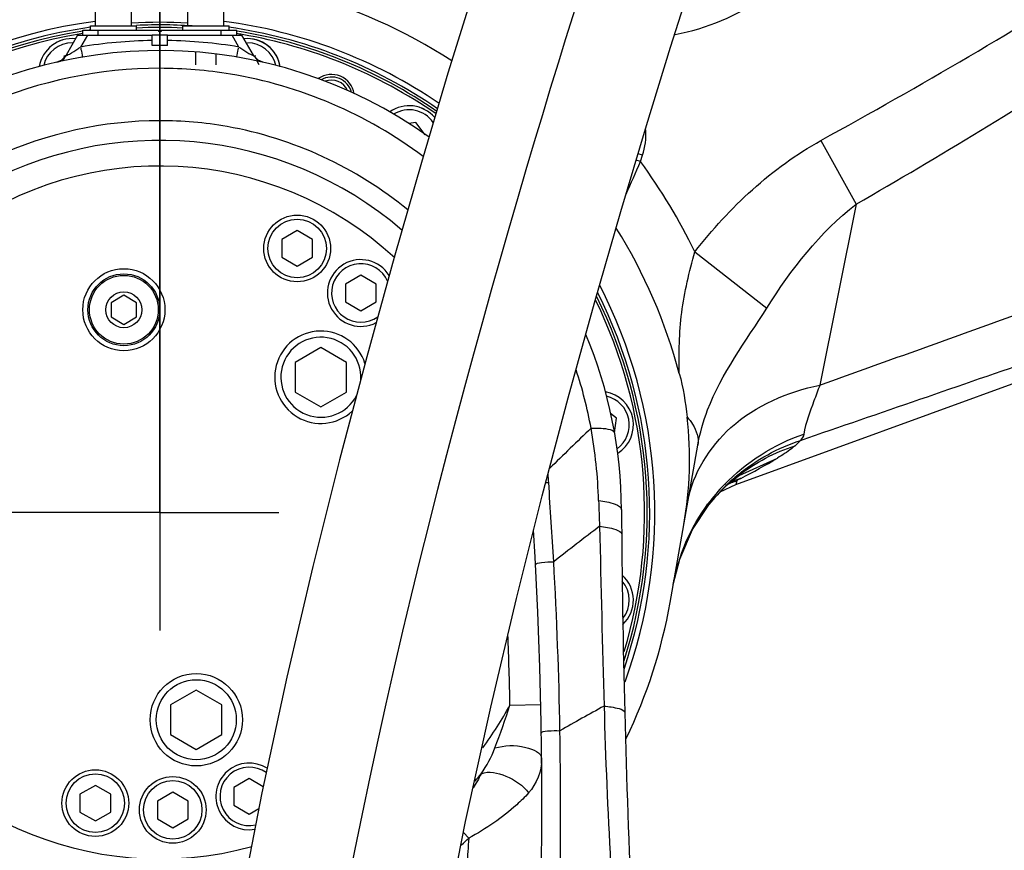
# Model space of a CAD drawing. Header units: millimetres. Extents: x 0 to 11890, y 0 to 8410.
# Tile 99 of 116: x 6776 to 6968, y 5760 to 5922. Entities that reach past the tile are written whole.
import ezdxf

# ---------------------------------------------------------------- set-up
doc = ezdxf.new("R2010")
doc.units = ezdxf.units.MM
doc.header["$LTSCALE"] = 653.95
doc.linetypes.add('CENTER', pattern=[0.6, 0.375, -0.075, 0.075, -0.075])
doc.layers.get('0').update_dxf_attribs({"linetype": 'CONTINUOUS'})
for name, color, linetype in [('08ALL_ASSEM_MEMBER', 7, 'CONTINUOUS'), ('204101000062_DXF_AXIS', 7, 'CONTINUOUS'), ('304102000126DXF_CONTINUOUS_LINE', 7, 'CONTINUOUS'), ('304103000201DXF_CONTINUOUS_LINE', 7, 'CONTINUOUS'), ('304105000067DXF_CONTINUOUS_LINE', 7, 'CONTINUOUS'), ('304301000008DXF_CONTINUOUS_LINE', 7, 'CONTINUOUS'), ('501023000011DXF_CONTINUOUS_LINE', 7, 'CONTINUOUS'), ('501023000020DXF_CONTINUOUS_LINE', 7, 'CONTINUOUS'), ('501023000104DXF_CONTINUOUS_LINE', 7, 'CONTINUOUS'), ('501023000113DXF_CONTINUOUS_LINE', 7, 'CONTINUOUS'), ('504001000007DXF_CONTINUOUS_LINE', 7, 'CONTINUOUS'), ('604006000004DXF_CONTINUOUS_LINE', 7, 'CONTINUOUS'), ('604007000001DXF_CONTINUOUS_LINE', 7, 'CONTINUOUS'), ('626001000001DXF_CONTINUOUS_LINE', 7, 'CONTINUOUS'), ('DEFAULT_1', 7, 'CENTER'), ('JISHUZIL_DXF_BALLOON', 7, 'CONTINUOUS'), ('JISHUZIL_DXF_DIMENSION', 7, 'CONTINUOUS'), ('线缆_DXF_CONTINUOUS_LINE', 7, 'CONTINUOUS')]:
    doc.layers.add(name, color=color, linetype=linetype)
doc.styles.get("Standard").update_dxf_attribs({"font": 'txt', "width": 0.7})
doc.dimstyles.new('DIMSTYLE_1', dxfattribs={"dimtxt": 80, "dimasz": 70, "dimexe": 1.5, "dimexo": 0, "dimgap": 2, "dimtad": 1, "dimdsep": 46, "dimtxsty": 'Standard', "dimblk": '_FILLED', "dimblk1": '_FILLED', "dimblk2": '_FILLED', "dimcen": 0.09, "dimclrt": 5, "dimazin": 2, "dimtp": 0.5, "dimtm": 0.5, "dimtfac": 1, "dimtofl": 0, "dimtmove": 0, "dimatfit": 3, "dimldrblk": '_FILLED', "dimfxl": 0, "dimtolj": 1, "dimarcsym": 0})
doc.dimstyles.new('DIMSTYLE_17', dxfattribs={"dimtxt": 80, "dimasz": 70, "dimexe": 1.5, "dimexo": 0, "dimgap": 2, "dimtad": 0, "dimtih": 1, "dimtoh": 1, "dimdec": 1, "dimdsep": 46, "dimtxsty": 'Standard', "dimblk": '_FILLED', "dimblk1": '_FILLED', "dimblk2": '_FILLED', "dimcen": 0.09, "dimclrt": 5, "dimazin": 2, "dimtp": 2, "dimtm": 2, "dimtfac": 1, "dimtdec": 0, "dimtofl": 0, "dimtmove": 0, "dimatfit": 3, "dimldrblk": '_FILLED', "dimfxl": 0, "dimtolj": 1, "dimarcsym": 0})
doc.dimstyles.new('DIMSTYLE_3', dxfattribs={"dimtxt": 80, "dimasz": 70, "dimexe": 1.5, "dimexo": 0, "dimgap": 2, "dimtad": 1, "dimdec": 1, "dimdsep": 46, "dimtxsty": 'Standard', "dimblk": '_FILLED', "dimblk1": '_FILLED', "dimblk2": '_FILLED', "dimcen": 0.09, "dimclrt": 5, "dimazin": 2, "dimtp": 1.2, "dimtm": 1.2, "dimtfac": 1, "dimtdec": 1, "dimtofl": 0, "dimtmove": 0, "dimatfit": 3, "dimldrblk": '_FILLED', "dimfxl": 0, "dimtolj": 1, "dimarcsym": 0})
doc.dimstyles.new('DIMSTYLE_4', dxfattribs={"dimtxt": 80, "dimasz": 70, "dimexe": 1.5, "dimexo": 0, "dimgap": 2, "dimtad": 1, "dimdsep": 46, "dimtxsty": 'Standard', "dimblk": '_FILLED', "dimblk1": '_FILLED', "dimblk2": '_FILLED', "dimcen": 0.09, "dimclrt": 5, "dimazin": 2, "dimtp": 0.8, "dimtm": 0.8, "dimtfac": 1, "dimtofl": 0, "dimtmove": 0, "dimatfit": 3, "dimldrblk": '_FILLED', "dimfxl": 0, "dimtolj": 1, "dimarcsym": 0})
doc.dimstyles.new('DIMSTYLE_5', dxfattribs={"dimtxt": 80, "dimasz": 70, "dimexe": 1.5, "dimexo": 0, "dimgap": 2, "dimtad": 1, "dimdec": 1, "dimdsep": 46, "dimtxsty": 'Standard', "dimblk": '_FILLED', "dimblk1": '_FILLED', "dimblk2": '_FILLED', "dimcen": 0.09, "dimclrt": 5, "dimazin": 2, "dimtp": 2, "dimtm": 2, "dimtfac": 1, "dimtdec": 1, "dimtofl": 0, "dimtmove": 0, "dimatfit": 3, "dimldrblk": '_FILLED', "dimfxl": 0, "dimtolj": 1, "dimarcsym": 0})
doc.dimstyles.new('DIMSTYLE_9', dxfattribs={"dimtxt": 80, "dimasz": 70, "dimexe": 1.5, "dimexo": 0, "dimgap": 2, "dimtad": 1, "dimdsep": 46, "dimtxsty": 'Standard', "dimblk": '_FILLED', "dimblk1": '_FILLED', "dimblk2": '_FILLED', "dimcen": 0.09, "dimclrt": 5, "dimazin": 2, "dimtp": 0.3, "dimtm": 0.3, "dimtfac": 1, "dimtofl": 0, "dimtmove": 0, "dimatfit": 3, "dimldrblk": '_FILLED', "dimfxl": 0, "dimtolj": 1, "dimarcsym": 0})

# ---------------------------------------------------------------- blocks, each defined once
blk = doc.blocks.new('_FILLED')
at = {"color": 0, "linetype": 'ByBlock'}
blk.add_solid([(0, 0), (-1, 0.1429), (-1, -0.1429)], dxfattribs=at)
blk = doc.blocks.new('*D4')
at = {"layer": 'JISHUZIL_DXF_DIMENSION', "color": 2, "linetype": 'Continuous', "transparency": 16777216}
for p, q in [((6963.06, 6037.35), (5675.77, 6037.35)), ((5690.77, 6037.35), (5690.77, 5208.31)), ((5690.77, 4379.27), (5690.77, 5208.31)), ((6468.09, 4379.27), (5675.77, 4379.27))]:
    blk.add_line(p, q, dxfattribs=at)
at = {"layer": 'JISHUZIL_DXF_DIMENSION', "color": 2, "linetype": 'Continuous', "transparency": 16777216, "xscale": 70, "yscale": 70, "zscale": 70}
for p, rotation in [((5690.77, 6037.35), 90), ((5690.77, 4379.27), 270)]:
    blk.add_blockref('_FILLED', p, dxfattribs=dict(at, rotation=rotation))
blk = doc.blocks.new('*D6')
at = {"layer": 'JISHUZIL_DXF_DIMENSION', "color": 2, "linetype": 'Continuous', "transparency": 16777216}
for p, q in [((6778.15, 5826.27), (5902.48, 5826.27)), ((5917.48, 5826.27), (5917.48, 5371.27)), ((5917.48, 4916.27), (5917.48, 5371.27)), ((6589.03, 4916.27), (5902.48, 4916.27))]:
    blk.add_line(p, q, dxfattribs=at)
at = {"layer": 'JISHUZIL_DXF_DIMENSION', "color": 2, "linetype": 'Continuous', "transparency": 16777216, "xscale": 70, "yscale": 70, "zscale": 70}
for p, rotation in [((5917.48, 5826.27), 90), ((5917.48, 4916.27), 270)]:
    blk.add_blockref('_FILLED', p, dxfattribs=dict(at, rotation=rotation))
blk = doc.blocks.new('*D7')
at = {"layer": 'JISHUZIL_DXF_DIMENSION', "color": 2, "linetype": 'Continuous', "transparency": 16777216}
for p, q in [((6653.95, 4565.27), (6653.95, 6419.47)), ((6802.95, 5850.2), (6802.95, 6419.47)), ((6653.95, 6404.47), (6400.76, 6404.47)), ((6400.76, 6404.47), (6728.45, 6404.47)), ((6902.95, 6404.47), (6728.45, 6404.47)), ((6802.95, 6404.47), (6902.95, 6404.47))]:
    blk.add_line(p, q, dxfattribs=at)
at = {"layer": 'JISHUZIL_DXF_DIMENSION', "color": 2, "linetype": 'Continuous', "transparency": 16777216, "xscale": 70, "yscale": 70, "zscale": 70}
blk.add_blockref('_FILLED', (6653.95, 6404.47), dxfattribs=at)
at = {"layer": 'JISHUZIL_DXF_DIMENSION', "color": 2, "linetype": 'Continuous', "transparency": 16777216, "xscale": 70, "yscale": 70, "zscale": 70, "rotation": 180}
blk.add_blockref('_FILLED', (6802.95, 6404.47), dxfattribs=at)
blk = doc.blocks.new('*D8')
at = {"layer": 'JISHUZIL_DXF_DIMENSION', "color": 2, "linetype": 'Continuous', "transparency": 16777216}
for p, q in [((6802.95, 5850.2), (6802.95, 6314.96)), ((7737.95, 5969.9), (7737.95, 6314.96)), ((6802.95, 6299.96), (7270.45, 6299.96)), ((7737.95, 6299.96), (7270.45, 6299.96))]:
    blk.add_line(p, q, dxfattribs=at)
at = {"layer": 'JISHUZIL_DXF_DIMENSION', "color": 2, "linetype": 'Continuous', "transparency": 16777216, "xscale": 70, "yscale": 70, "zscale": 70, "rotation": 180}
blk.add_blockref('_FILLED', (6802.95, 6299.96), dxfattribs=at)
at = {"layer": 'JISHUZIL_DXF_DIMENSION', "color": 2, "linetype": 'Continuous', "transparency": 16777216, "xscale": 70, "yscale": 70, "zscale": 70}
blk.add_blockref('_FILLED', (7737.95, 6299.96), dxfattribs=at)
blk = doc.blocks.new('*D9')
at = {"layer": 'JISHUZIL_DXF_DIMENSION', "color": 2, "linetype": 'Continuous', "transparency": 16777216}
for p, q in [((6802.95, 6768.93), (9376.29, 6768.93)), ((9361.29, 6768.93), (9361.29, 4998.55)), ((9361.29, 3228.17), (9361.29, 4998.55)), ((7324.9, 3228.17), (9376.29, 3228.17))]:
    blk.add_line(p, q, dxfattribs=at)
at = {"layer": 'JISHUZIL_DXF_DIMENSION', "color": 2, "linetype": 'Continuous', "transparency": 16777216, "xscale": 70, "yscale": 70, "zscale": 70}
for p, rotation in [((9361.29, 6768.93), 90), ((9361.29, 3228.17), 270)]:
    blk.add_blockref('_FILLED', p, dxfattribs=dict(at, rotation=rotation))
blk = doc.blocks.new('*D20')
at = {"layer": 'JISHUZIL_DXF_DIMENSION', "color": 2, "linetype": 'Continuous', "transparency": 16777216}
for p, q in [((6498.11, 5946.27), (6498.11, 6211.49)), ((6498.11, 6211.49), (6498.11, 5886.27)), ((7714.32, 5946.27), (6483.11, 5946.27)), ((6498.11, 5726.27), (6498.11, 5886.27)), ((6778.15, 5826.27), (6483.11, 5826.27)), ((6498.11, 5826.27), (6498.11, 5726.27))]:
    blk.add_line(p, q, dxfattribs=at)
at = {"layer": 'JISHUZIL_DXF_DIMENSION', "color": 2, "linetype": 'Continuous', "transparency": 16777216, "xscale": 70, "yscale": 70, "zscale": 70}
for p, rotation in [((6498.11, 5946.27), 270), ((6498.11, 5826.27), 90)]:
    blk.add_blockref('_FILLED', p, dxfattribs=dict(at, rotation=rotation))
blk = doc.blocks.new('*D29')
at = {"layer": 'JISHUZIL_DXF_BALLOON', "color": 2, "linetype": 'Continuous', "transparency": 16777216}
blk.add_line((6802.95, 6768.93), (8860.66, 6768.93), dxfattribs=at)
blk = doc.blocks.new('*D37')
at = {"layer": 'JISHUZIL_DXF_BALLOON', "color": 2, "linetype": 'Continuous', "transparency": 16777216}
blk.add_line((8655.62, 4916.27), (8655.62, 6976.57), dxfattribs=at)

msp = doc.modelspace()

# ---------------------------------------------------------------- linework, layer by layer
at = {"color": 4, "linetype": 'Continuous'}
for centre, radius, start, end in [((6802.947, 4916.266), 1852.669, 305, 180), ((5892.947, 4916.266), 942.669, 17.313489, 117.686511)]:
    msp.add_arc(centre, radius, start, end, dxfattribs=at)
at = {"layer": '08ALL_ASSEM_MEMBER', "color": 40, "linetype": 'Continuous'}
msp.add_open_spline([(6828.707, 5616.464), (6814.971, 5728.34), (6895.947, 5961.266), (6895.947, 5961.266)], degree=3, dxfattribs=at)
at = {"layer": '204101000062_DXF_AXIS', "color": 7, "linetype": 'CENTER'}
for q in [(6802.947, 5850.195), (6778.151, 5826.266), (6802.947, 5803.271), (6826.129, 5826.266)]:
    msp.add_line((6802.947, 5826.266), q, dxfattribs=at)
at = {"layer": '304102000126DXF_CONTINUOUS_LINE', "color": 9, "linetype": 'Continuous'}
for p, q in [((6931.813, 5898.747), (6938.654, 5886.331)), ((6897.056, 5895.853), (6896.182, 5896.137)), ((6896.66, 5894.632), (6897.056, 5895.853)), ((6896.66, 5894.632), (6895.813, 5894.907)), ((6938.651, 5886.329), (6931.592, 5851.069)), ((6907.234, 5877.062), (6921.245, 5866.078)), ((6915.85, 5833.443), (6923.343, 5836.869)), ((6915.429, 5832.436), (6915.231, 5831.715)), ((6916.088, 5832.878), (6916.18, 5832.909)), ((6916.09, 5832.871), (6916.18, 5832.909))]:
    msp.add_line(p, q, dxfattribs=at)
at = {"layer": '304102000126DXF_CONTINUOUS_LINE', "color": 7, "linetype": 'Continuous'}
for p, q in [((6915.231, 5831.715), (6973.678, 5852.988)), ((6902.412, 5808.727), (6907.813, 5839.353)), ((6912.181, 5830.289), (6915.231, 5831.715)), ((6913.288, 5831.394), (6913.295, 5831.401)), ((6909.979, 5827.78), (6909.987, 5827.79))]:
    msp.add_line(p, q, dxfattribs=at)
for points in [[(6913.288, 5831.394), (6913.98, 5832.012), (6915.065, 5832.889), (6915.702, 5833.346), (6915.849, 5833.442)], [(6909.987, 5827.79), (6910.747, 5828.726), (6912.498, 5830.634), (6913.295, 5831.401)], [(6903.029, 5812.225), (6904.292, 5817.197), (6906.787, 5822.924), (6909.979, 5827.78)]]:
    msp.add_lwpolyline(points, dxfattribs=at)
at = {"layer": '304102000126DXF_CONTINUOUS_LINE', "color": 9, "linetype": 'Continuous'}
for centre, radius, start, end in [((6895.947, 5961.266), 42.5, 280.05743, 21.73669), ((6884.693, 5899.87), 13, 342, 4.17496), ((6035.314, 6274.907), 941.555, 335.757481, 336.179013), ((6802.751, 5826.133), 116.237, 25.98676, 36.10774), ((2052.929, 19454.524), 14451.828, 289.7295658, 289.899236), ((6863.707, 5936.284), 115.931, 296.91192, 300.95821), ((6929.029, 5794.897), 39.927, 109.91513, 113.3192), ((6939.499, 5804.681), 37.485, 129.46498, 134.45874), ((6937.74, 5804.942), 36.023, 127.53259, 132.73507), ((6926.35, 5802.132), 32.414, 108.45661, 112.64846), ((6922.86, 5819.74), 14.766, 116.89749, 117.07746), ((6940.493, 5805.191), 38.202, 136.09062, 143.47674), ((6939.429, 5804.754), 37.383, 134.45993, 141.9597)]:
    msp.add_arc(centre, radius, start, end, dxfattribs=at)
at = {"layer": '304102000126DXF_CONTINUOUS_LINE', "color": 7, "linetype": 'Continuous'}
for centre, radius, start, end in [((6802.691, 5825.69), 105.442, 57.16625, 74.85199), ((6802.947, 5826.266), 96.5, 97.47963, 214.52846), ((6802.947, 5826.266), 95.5, 98.11018, 212.80244), ((6802.947, 5826.266), 95.5, 86.69263, 93.30752), ((6802.947, 5826.266), 96.5, 55.64468, 82.52034), ((6802.947, 5826.266), 95.5, 55.4586, 81.88984), ((6802.412, 5826.033), 105.396, 15.02379, 31.86254), ((6802.947, 5826.266), 96.5, 339.99561, 27.30129), ((6802.947, 5826.266), 95.5, 341.37637, 26.64334), ((6832.926, 5836.62), 73.275, 350.03138, 6.43308), ((6802.947, 5826.266), 101, 334.16958, 350)]:
    msp.add_arc(centre, radius, start, end, dxfattribs=at)
at = {"layer": '304102000126DXF_CONTINUOUS_LINE', "color": 9, "linetype": 'Continuous'}
for points, knots in [([(6781.174, 5940.204), (6768.541, 5937.79), (6743.91, 5928.665), (6723.671, 5911.921), (6715.252, 5902.198)], [0, 0, 0, 0, 0.5, 1, 1, 1, 1]), ([(6904.206, 5853.355), (6904.116, 5857.307), (6904.264, 5865.351), (6906.163, 5873.166), (6907.235, 5877.065)], [0, 0, 0, 0, 0.4942863, 1, 1, 1, 1]), ([(6907.813, 5839.353), (6908.227, 5841.702), (6910.972, 5851.446), (6917.174, 5859.608), (6921.245, 5866.078)], [0, 0, 0, 0, 0.2377884, 1, 1, 1, 1]), ([(6905.881, 5828.396), (6906.846, 5833.871), (6913.74, 5844.924), (6925.329, 5849.772), (6931.592, 5851.069)], [0, 0, 0, 0, 0.4649754, 1, 1, 1, 1]), ([(6931.592, 5851.069), (6931.197, 5850.047), (6930.043, 5846.919), (6928.85, 5843.764), (6928.473, 5841.552)], [0, 0, 0, 0, 0.3283228, 1, 1, 1, 1]), ([(6905.739, 5844.83), (6906.13, 5844.4), (6907.367, 5842.864), (6908.057, 5840.739), (6907.813, 5839.353)], [0, 0, 0, 0, 0.2922145, 1, 1, 1, 1]), ([(6926.76, 5839.265), (6926.532, 5839.066), (6925.451, 5838.188), (6924.278, 5837.429), (6923.343, 5836.869)], [0, 0, 0, 0, 0.2169266, 1, 1, 1, 1]), ([(6915.526, 5832.536), (6915.502, 5832.518), (6915.467, 5832.49), (6915.434, 5832.453), (6915.429, 5832.436)], [0, 0, 0, 0, 0.6318635, 1, 1, 1, 1]), ([(6916.138, 5832.888), (6916.013, 5832.824), (6915.805, 5832.713), (6915.602, 5832.593), (6915.526, 5832.536)], [0, 0, 0, 0, 0.5968027, 1, 1, 1, 1])]:
    msp.add_open_spline(points, degree=3, knots=knots, dxfattribs=at)
for points in [[(6931.813, 5898.747), (6951.17, 5909.411), (6970.301, 5920.522), (6988.934, 5932.406)], [(6938.651, 5886.329), (6954.939, 5895.695), (6971.032, 5905.422), (6986.761, 5915.699)], [(6907.235, 5877.063), (6913.974, 5885.663), (6922.242, 5893.479), (6931.813, 5898.747)], [(6921.245, 5866.078), (6925.983, 5873.613), (6931.639, 5880.845), (6938.651, 5886.328)], [(6927.811, 5840.317), (6943.339, 5845.655), (6958.865, 5850.999), (6974.388, 5856.353)], [(6912.971, 5831.685), (6917.218, 5836.099), (6922.685, 5839.548), (6928.473, 5841.552)], [(6928.473, 5841.552), (6928.394, 5841.092), (6928.137, 5840.651), (6927.811, 5840.317)], [(6915.674, 5833.62), (6919.241, 5836.556), (6923.427, 5838.857), (6927.811, 5840.317)], [(6927.811, 5840.317), (6927.492, 5839.937), (6927.134, 5839.59), (6926.76, 5839.265)], [(6915.795, 5833.508), (6919.068, 5836.023), (6922.833, 5837.992), (6926.76, 5839.265)], [(6903.029, 5812.223), (6904.018, 5817.836), (6906.402, 5823.346), (6909.793, 5827.927)]]:
    msp.add_open_spline(points, degree=3, dxfattribs=at)
at = {"layer": '304102000126DXF_CONTINUOUS_LINE', "color": 7, "linetype": 'Continuous'}
msp.add_open_spline([(6904.206, 5853.354), (6904.952, 5850.565), (6905.413, 5847.698), (6905.739, 5844.83)], degree=3, dxfattribs=at)
at = {"layer": '304103000201DXF_CONTINUOUS_LINE', "color": 7, "linetype": 'Continuous'}
for p, q in [((6786.947, 5919.266), (6784.68, 5915.339)), ((6786.947, 5919.266), (6801.447, 5919.266)), ((6801.447, 5917.266), (6801.447, 5919.266)), ((6804.447, 5917.266), (6804.447, 5919.266)), ((6804.447, 5919.266), (6818.947, 5919.266)), ((6821.214, 5915.339), (6818.947, 5919.266)), ((6804.447, 5917.266), (6801.447, 5917.266)), ((6784.057, 5914.261), (6784.58, 5915.167)), ((6821.334, 5915.148), (6821.214, 5915.339)), ((6821.836, 5914.261), (6822.245, 5913.553))]:
    msp.add_line(p, q, dxfattribs=at)
at = {"layer": '304103000201DXF_CONTINUOUS_LINE', "color": 9, "linetype": 'Continuous'}
for p, q in [((6788.861, 5919.266), (6787.526, 5916.952)), ((6818.368, 5916.952), (6817.032, 5919.266)), ((6784.68, 5915.339), (6784.697, 5915.317)), ((6802.947, 5898.766), (6802.947, 5916.266)), ((6821.196, 5915.317), (6821.214, 5915.339)), ((6871.209, 5788.735), (6877.208, 5788.867)), ((6862.136, 5763.924), (6863.178, 5762.827))]:
    msp.add_line(p, q, dxfattribs=at)
at = {"layer": '304103000201DXF_CONTINUOUS_LINE', "color": 7, "linetype": 'Continuous'}
for points in [[(6784.68, 5915.339), (6784.542, 5915.124), (6783.731, 5914.355), (6782.877, 5913.999)], [(6823.017, 5913.999), (6822.125, 5914.378), (6821.334, 5915.148)]]:
    msp.add_lwpolyline(points, dxfattribs=at)
at = {"layer": '304103000201DXF_CONTINUOUS_LINE', "color": 9, "linetype": 'Continuous'}
for centre, radius, start, end in [((6802.959, 5825.103), 93.137, 90.93049, 99.53854), ((6802.934, 5825.104), 93.135, 80.46143, 89.06957), ((6636.654, 6146.218), 274.454, 303.21637, 303.34757), ((6822.895, 5915.282), 1.362, 178.71389, 183.40201), ((6802.743, 5827.207), 85.675, 10.40098, 18.26608), ((7721.374, 4971.836), 1206.036, 133.774589, 134.310221), ((6790.128, 5825.456), 98.4, 1.82017, 10.0777), ((5035.224, 5707.8), 1847.708, 3.378037, 3.856839), ((7252.275, 5840.075), 363.977, 181.80959, 182.59805), ((7444.39, 5093.869), 917.222, 127.291517, 127.997547), ((12280.531, 5940.417), 5393.125, 181.241391, 181.613748), ((6064.131, 5769.964), 816.928, 0.966961, 3.277771), ((5977.425, 5769.075), 894, 1.260067, 2.141343), ((6802.947, 5826.266), 77.899, 323.91945, 331.19801), ((6717.991, 5838.311), 161.039, 338.91821, 342.0702), ((7140.676, 5327.19), 525.271, 118.56126, 119.63517), ((7848.277, 5813.462), 959.055, 181.489126, 183.31556), ((5737.9, 5767.558), 1143.158, 359.358246, 0.811642), ((6846.02, 5788.942), 23.822, 325.2594, 338.94932), ((6802.947, 5826.266), 80.718, 319.58603, 320.90765), ((6802.947, 5826.266), 77.899, 223.34355, 281.6245), ((6802.947, 5826.266), 87.477, 312.24567, 313.51412), ((7376.966, 5724.997), 515.18, 175.7889, 176.36413), ((6802.947, 5826.266), 80.718, 232.87138, 280.82413)]:
    msp.add_arc(centre, radius, start, end, dxfattribs=at)
at = {"layer": '304103000201DXF_CONTINUOUS_LINE', "color": 7, "linetype": 'Continuous'}
for centre, radius, start, end in [((6802.947, 5826.266), 90, 54.31721, 194.44222), ((6802.947, 5826.266), 72.5, 49.37437, 190.72461), ((6802.947, 5826.266), 67.5, 47.27214, 285.44622), ((6802.947, 5826.266), 90, 0.3465, 22.65558), ((8892.909, 5838.905), 2000, 180.346503, 182.610148), ((5977.425, 5769.075), 900, 352.501605, 3.428952), ((7714.246, 5998.863), 1000, 190.724605, 200.965618)]:
    msp.add_arc(centre, radius, start, end, dxfattribs=at)
at = {"layer": '304103000201DXF_CONTINUOUS_LINE', "color": 9, "linetype": 'Continuous'}
for points in [[(6785.329, 5915.581), (6785.901, 5915.898), (6786.453, 5916.25), (6787, 5916.607)], [(6819.115, 5916.464), (6819.652, 5916.118), (6820.191, 5915.773), (6820.756, 5915.476)], [(6823.018, 5913.999), (6822.525, 5914.112), (6821.944, 5914.285), (6821.681, 5914.717)], [(6878.748, 5832.084), (6878.711, 5832.639), (6878.673, 5833.195), (6878.617, 5833.749)], [(6877.379, 5778.249), (6877.403, 5775.879), (6876.393, 5773.384), (6874.812, 5771.618)], [(6865.595, 5775.367), (6865.125, 5774.415), (6864.59, 5773.493), (6864.012, 5772.603)]]:
    msp.add_open_spline(points, degree=3, dxfattribs=at)
for points, knots in [([(6788.023, 5915.02), (6787.904, 5915), (6787.821, 5915.915), (6787.669, 5916.281), (6787.599, 5916.753)], [0, 0, 0, 0, 0.2023333, 1, 1, 1, 1]), ([(6817.871, 5915.02), (6817.99, 5915), (6818.072, 5915.915), (6818.224, 5916.281), (6818.294, 5916.753)], [0, 0, 0, 0, 0.2023338, 1, 1, 1, 1]), ([(6818.368, 5916.952), (6818.493, 5916.87), (6818.741, 5916.707), (6818.99, 5916.544), (6819.115, 5916.464)], [0, 0, 0, 0, 0.5003417, 1, 1, 1, 1]), ([(6783.835, 5914.348), (6783.91, 5914.395), (6784.053, 5914.503), (6784.167, 5914.642), (6784.213, 5914.717)], [0, 0, 0, 0, 0.5020762, 1, 1, 1, 1]), ([(6784.213, 5914.717), (6784.251, 5914.78), (6784.316, 5914.92), (6784.347, 5915.071), (6784.355, 5915.15)], [0, 0, 0, 0, 0.4786978, 1, 1, 1, 1]), ([(6784.355, 5915.15), (6784.357, 5915.177), (6784.361, 5915.231), (6784.361, 5915.285), (6784.361, 5915.313)], [0, 0, 0, 0, 0.4891768, 1, 1, 1, 1]), ([(6784.697, 5915.317), (6784.742, 5915.262), (6785.023, 5915.447), (6785.19, 5915.503), (6785.329, 5915.581)], [0, 0, 0, 0, 0.3055936, 1, 1, 1, 1]), ([(6820.756, 5915.476), (6820.854, 5915.425), (6820.969, 5915.382), (6821.167, 5915.279), (6821.196, 5915.317)], [0, 0, 0, 0, 0.6976096, 1, 1, 1, 1]), ([(6821.681, 5914.717), (6821.639, 5914.786), (6821.568, 5914.943), (6821.54, 5915.112), (6821.535, 5915.201)], [0, 0, 0, 0, 0.4752371, 1, 1, 1, 1]), ([(6802.947, 5912.804), (6791.322, 5912.803), (6767.912, 5907.971), (6738.92, 5887.576), (6720.371, 5857.737), (6716.801, 5834.561), (6717.344, 5823.236)], [0, 0, 0, 0, 0.2535003, 0.5044947, 0.7527436, 1, 1, 1, 1]), ([(6782.876, 5913.999), (6783.042, 5914.037), (6783.373, 5914.121), (6783.69, 5914.257), (6783.835, 5914.348)], [0, 0, 0, 0, 0.4993634, 1, 1, 1, 1]), ([(6854.298, 5895.625), (6843.418, 5903.817), (6825.765, 5911.358), (6807.556, 5912.804), (6802.947, 5912.804)], [0, 0, 0, 0, 0.7471136, 1, 1, 1, 1]), ([(6802.947, 5902.599), (6792.012, 5902.599), (6769.98, 5897.762), (6743.401, 5877.536), (6727.637, 5848.433), (6726.082, 5826.383), (6727.571, 5815.822)], [0, 0, 0, 0, 0.2537797, 0.5045738, 0.7524853, 1, 1, 1, 1]), ([(6851.304, 5885.214), (6841.328, 5893.448), (6824.638, 5901.133), (6807.335, 5902.599), (6802.947, 5902.599)], [0, 0, 0, 0, 0.7466813, 1, 1, 1, 1]), ([(6887.011, 5842.675), (6888.098, 5842.731), (6889.473, 5842.771), (6891.517, 5842.254), (6891.605, 5841.746)], [0, 0, 0, 0, 0.6787939, 1, 1, 1, 1]), ([(6878.182, 5832.086), (6878.279, 5832.089), (6878.468, 5832.091), (6878.656, 5832.087), (6878.748, 5832.084)], [0, 0, 0, 0, 0.5127744, 1, 1, 1, 1]), ([(6888.479, 5828.582), (6889.583, 5828.452), (6890.997, 5828.257), (6892.942, 5827.344), (6892.945, 5826.81)], [0, 0, 0, 0, 0.6752502, 1, 1, 1, 1]), ([(6888.672, 5823.577), (6889.735, 5823.461), (6891.046, 5823.281), (6892.976, 5822.509), (6892.98, 5822.014)], [0, 0, 0, 0, 0.68312, 1, 1, 1, 1]), ([(6876.202, 5815.991), (6876.18, 5816.405), (6878.026, 5816.566), (6878.924, 5816.713), (6879.722, 5816.674)], [0, 0, 0, 0, 0.3415852, 1, 1, 1, 1]), ([(6889.545, 5788.539), (6890.535, 5788.453), (6891.702, 5788.302), (6893.563, 5787.735), (6893.575, 5787.294)], [0, 0, 0, 0, 0.6925144, 1, 1, 1, 1]), ([(6877.314, 5783.25), (6877.307, 5783.672), (6879.228, 5783.681), (6880.132, 5783.82), (6880.943, 5783.751)], [0, 0, 0, 0, 0.3417128, 1, 1, 1, 1]), ([(6868.252, 5780.385), (6870.197, 5780.918), (6873.156, 5781.123), (6877.366, 5779.517), (6877.379, 5778.249)], [0, 0, 0, 0, 0.6140321, 1, 1, 1, 1]), ([(6865.595, 5775.367), (6867.085, 5775.974), (6870.806, 5775.057), (6873.767, 5773.124), (6874.812, 5771.618)], [0, 0, 0, 0, 0.4674441, 1, 1, 1, 1]), ([(6874.812, 5771.618), (6874.094, 5770.812), (6870.606, 5767.397), (6866.518, 5764.627), (6863.178, 5762.827)], [0, 0, 0, 0, 0.2214928, 1, 1, 1, 1])]:
    msp.add_open_spline(points, degree=3, knots=knots, dxfattribs=at)
at = {"layer": '304105000067DXF_CONTINUOUS_LINE', "color": 7, "linetype": 'Continuous'}
for p, q in [((6787.947, 5919.266), (6787.947, 5920.266)), ((6787.947, 5920.266), (6802.697, 5920.266)), ((6802.697, 5920.266), (6802.697, 5919.966)), ((6803.197, 5920.266), (6803.197, 5919.966)), ((6803.197, 5920.266), (6817.947, 5920.266)), ((6817.947, 5919.266), (6817.947, 5920.266)), ((6804.447, 5919.266), (6801.447, 5919.266)), ((6803.197, 5919.966), (6802.697, 5919.966))]:
    msp.add_line(p, q, dxfattribs=at)
at = {"layer": '304105000067DXF_CONTINUOUS_LINE', "color": 9, "linetype": 'Continuous'}
for p, q in [((6790.947, 5919.266), (6790.947, 5920.266)), ((6814.947, 5919.266), (6814.947, 5920.266))]:
    msp.add_line(p, q, dxfattribs=at)
at = {"layer": '304301000008DXF_CONTINUOUS_LINE', "color": 7, "linetype": 'Continuous'}
for centre, radius, start, end in [((6802.947, 5826.266), 95, 98.17162, 98.27683), ((6802.947, 5826.266), 94.5, 87.25806, 92.74457), ((6802.947, 5826.266), 95, 85.7688, 92.71824), ((6802.947, 5826.266), 95, 99.09345, 212.03639), ((6802.947, 5826.266), 94.5, 99.14072, 211.12497), ((6802.947, 5826.266), 95, 55.34452, 80.89791), ((6802.947, 5826.266), 94.5, 80.23916, 80.83464), ((6802.947, 5826.266), 94.5, 55.2455, 80.20927), ((6836.432, 5907.105), 4.5, 9.74976, 125.00525), ((6836.432, 5907.105), 3.4, 23.47246, 111.34428), ((6802.947, 5826.266), 95, 342.3168, 26.26154), ((6802.947, 5826.266), 94.5, 343.33405, 25.9151)]:
    msp.add_arc(centre, radius, start, end, dxfattribs=at)
at = {"layer": '304301000008DXF_CONTINUOUS_LINE', "color": 2, "linetype": 'Continuous'}
msp.add_arc((6836.432, 5907.105), 4, 14.48334, 120.34242, dxfattribs=at)
at = {"layer": '501023000011DXF_CONTINUOUS_LINE', "color": 7, "linetype": 'Continuous'}
for p, q in [((6829.728, 5881.176), (6826.728, 5879.444)), ((6832.728, 5879.444), (6829.728, 5881.176)), ((6826.728, 5879.444), (6826.728, 5875.98)), ((6832.728, 5875.98), (6832.728, 5879.444)), ((6826.728, 5875.98), (6829.728, 5874.248)), ((6829.728, 5874.248), (6832.728, 5875.98)), ((6842.131, 5872.492), (6839.131, 5870.76)), ((6845.131, 5870.76), (6842.131, 5872.492)), ((6839.131, 5870.76), (6839.131, 5867.296)), ((6845.131, 5867.296), (6845.131, 5870.76)), ((6839.131, 5867.296), (6842.131, 5865.564)), ((6842.131, 5865.564), (6845.131, 5867.296)), ((6820.388, 5774.414), (6817.388, 5772.682)), ((6823.12, 5772.837), (6820.388, 5774.414)), ((6790.393, 5773.105), (6787.393, 5771.373)), ((6793.393, 5771.373), (6790.393, 5773.105)), ((6817.388, 5772.682), (6817.388, 5769.218)), ((6787.393, 5771.373), (6787.393, 5767.908)), ((6793.393, 5767.908), (6793.393, 5771.373)), ((6805.477, 5771.785), (6802.477, 5770.053)), ((6808.477, 5770.053), (6805.477, 5771.785)), ((6802.477, 5770.053), (6802.477, 5766.589)), ((6808.477, 5766.589), (6808.477, 5770.053)), ((6817.388, 5769.218), (6820.388, 5767.486)), ((6820.388, 5767.486), (6822.262, 5768.568)), ((6787.393, 5767.908), (6790.393, 5766.176)), ((6790.393, 5766.176), (6793.393, 5767.908)), ((6802.477, 5766.589), (6805.477, 5764.857)), ((6805.477, 5764.857), (6808.477, 5766.589))]:
    msp.add_line(p, q, dxfattribs=at)
for centre in [(6829.728, 5877.712), (6790.393, 5769.641), (6805.477, 5768.321)]:
    msp.add_circle(centre, 6.5, dxfattribs=at)
at = {"layer": '501023000011DXF_CONTINUOUS_LINE', "color": 9, "linetype": 'Continuous'}
for centre in [(6829.728, 5877.712), (6790.393, 5769.641), (6805.477, 5768.321)]:
    msp.add_circle(centre, 5.7, dxfattribs=at)
at = {"layer": '501023000011DXF_CONTINUOUS_LINE', "color": 7, "linetype": 'Continuous'}
for centre, start, end in [((6842.131, 5869.028), 31.77256, 297.42073), ((6820.388, 5770.95), 57.31619, 279.6753)]:
    msp.add_arc(centre, 6.5, start, end, dxfattribs=at)
at = {"layer": '501023000011DXF_CONTINUOUS_LINE', "color": 9, "linetype": 'Continuous'}
for centre, start, end in [((6842.131, 5869.028), 23.72405, 305.36899), ((6820.388, 5770.95), 54.29967, 282.75467)]:
    msp.add_arc(centre, 5.7, start, end, dxfattribs=at)
at = {"layer": '501023000020DXF_CONTINUOUS_LINE', "color": 7, "linetype": 'Continuous'}
for p, q in [((6790.447, 5921.066), (6790.447, 5924.666)), ((6797.447, 5921.066), (6797.447, 5924.666)), ((6808.447, 5921.066), (6808.447, 5924.666)), ((6815.447, 5921.066), (6815.447, 5924.666)), ((6809.947, 5913.466), (6809.947, 5915.968)), ((6813.947, 5913.466), (6813.947, 5915.572))]:
    msp.add_line(p, q, dxfattribs=at)
at = {"layer": '501023000104DXF_CONTINUOUS_LINE', "color": 7, "linetype": 'Continuous'}
for p, q in [((6784.551, 5915.285), (6784.12, 5914.723)), ((6852.885, 5902.22), (6851.496, 5902.037)), ((6854.696, 5899.859), (6852.885, 5902.22)), ((6891.966, 5844.662), (6890.828, 5845.535)), ((6891.591, 5841.816), (6891.966, 5844.662))]:
    msp.add_line(p, q, dxfattribs=at)
for centre, start, end in [((6785.876, 5912.084), 84.19177, 170.72645), ((6820.017, 5912.084), 9.10235, 95.80887), ((6851.559, 5899.019), 40.01399, 125.68191), ((6888.766, 5843.336), 301.89955, 80.93324), ((6888.766, 5809.195), 313.17496, 48.55559)]:
    msp.add_arc(centre, 6.5, start, end, dxfattribs=at)
at = {"layer": '501023000104DXF_CONTINUOUS_LINE', "color": 9, "linetype": 'Continuous'}
for centre, start, end in [((6785.876, 5912.084), 89.54287, 166.9384), ((6820.017, 5912.084), 12.6999, 90), ((6851.559, 5899.019), 34.5255, 122.22502), ((6888.766, 5843.336), 305.47955, 77.31307), ((6888.766, 5809.195), 320.89948, 40.7428)]:
    msp.add_arc(centre, 5.7, start, end, dxfattribs=at)
at = {"layer": '501023000113DXF_CONTINUOUS_LINE', "color": 7, "linetype": 'Continuous'}
for p, q in [((6834.355, 5858.394), (6829.355, 5855.507)), ((6839.355, 5855.507), (6834.355, 5858.394)), ((6829.355, 5855.507), (6829.355, 5849.733)), ((6839.355, 5849.733), (6839.355, 5855.507)), ((6829.355, 5849.733), (6834.355, 5846.847)), ((6834.355, 5846.847), (6839.355, 5849.733)), ((6810.066, 5791.662), (6805.066, 5788.775)), ((6815.066, 5788.775), (6810.066, 5791.662)), ((6805.066, 5788.775), (6805.066, 5783.002)), ((6815.066, 5783.002), (6815.066, 5788.775)), ((6805.066, 5783.002), (6810.066, 5780.115)), ((6810.066, 5780.115), (6815.066, 5783.002))]:
    msp.add_line(p, q, dxfattribs=at)
msp.add_circle((6810.066, 5785.889), 9, dxfattribs=at)
at = {"layer": '501023000113DXF_CONTINUOUS_LINE', "color": 9, "linetype": 'Continuous'}
msp.add_circle((6810.066, 5785.889), 7.8, dxfattribs=at)
at = {"layer": '501023000113DXF_CONTINUOUS_LINE', "color": 7, "linetype": 'Continuous'}
msp.add_arc((6834.355, 5852.62), 9, 17.33339, 313.1229, dxfattribs=at)
at = {"layer": '501023000113DXF_CONTINUOUS_LINE', "color": 9, "linetype": 'Continuous'}
msp.add_arc((6834.355, 5852.62), 7.8, 356.76892, 333.04243, dxfattribs=at)
at = {"layer": '504001000007DXF_CONTINUOUS_LINE', "color": 7, "linetype": 'Continuous'}
for p, q in [((6789.447, 5920.266), (6789.447, 5921.066)), ((6789.447, 5921.066), (6798.447, 5921.066)), ((6798.447, 5920.266), (6798.447, 5921.066)), ((6807.447, 5920.266), (6807.447, 5921.066)), ((6807.447, 5921.066), (6816.447, 5921.066)), ((6816.447, 5920.266), (6816.447, 5921.066))]:
    msp.add_line(p, q, dxfattribs=at)
at = {"layer": '604006000004DXF_CONTINUOUS_LINE', "color": 7, "linetype": 'Continuous'}
for centre, start, end in [((6785.876, 5912.084), 106.79557, 112.5), ((6820.017, 5912.084), 9.10513, 84.29557), ((6851.559, 5899.019), 61.79557, 67.5)]:
    msp.add_arc(centre, 6.5, start, end, dxfattribs=at)
at = {"layer": '604007000001DXF_CONTINUOUS_LINE', "color": 7, "linetype": 'Continuous'}
msp.add_circle((6795.947, 5865.766), 8, dxfattribs=at)
at = {"layer": '626001000001DXF_CONTINUOUS_LINE', "color": 7, "linetype": 'Continuous'}
for p, q in [((6795.947, 5868.616), (6793.447, 5867.134)), ((6798.447, 5867.134), (6795.947, 5868.616)), ((6793.447, 5867.134), (6793.447, 5864.397)), ((6798.447, 5864.397), (6798.447, 5867.134)), ((6793.447, 5864.397), (6795.947, 5862.916)), ((6795.947, 5862.916), (6798.447, 5864.397))]:
    msp.add_line(p, q, dxfattribs=at)
for radius in [7, 3.5]:
    msp.add_circle((6795.947, 5865.766), radius, dxfattribs=at)
at = {"layer": '626001000001DXF_CONTINUOUS_LINE', "color": 9, "linetype": 'Continuous'}
msp.add_circle((6795.947, 5865.766), 6.7, dxfattribs=at)
at = {"layer": 'DEFAULT_1', "color": 4, "linetype": 'CENTER'}
msp.add_line((6802.947, 5946.266), (6802.947, 5826.266), dxfattribs=at)
at = {"layer": '线缆_DXF_CONTINUOUS_LINE', "color": 7, "linetype": 'Continuous'}
for points in [[(6877.27, 5968.419), (6876.786, 5967.081), (6875.861, 5964.346), (6874.304, 5959.725), (6871.792, 5952.054), (6868.349, 5941.482), (6864, 5927.736), (6859.102, 5911.837), (6853.934, 5894.443), (6848.623, 5875.949), (6843.289, 5856.621), (6837.997, 5836.543), (6832.8, 5815.758), (6827.743, 5794.203), (6822.868, 5771.675), (6818.206, 5747.785), (6813.884, 5722.112), (6810.243, 5694.857), (6807.815, 5666.798), (6807.162, 5638.843), (6808.838, 5614.296)], [(6848.538, 5619.18), (6847.301, 5636.346), (6847.353, 5656.228), (6848.651, 5676.973), (6850.967, 5698.51), (6854.133, 5720.615), (6858.05, 5743.276), (6862.561, 5766.071), (6867.443, 5788.346), (6872.448, 5809.492), (6877.486, 5829.486), (6882.566, 5848.623), (6887.692, 5867.112), (6892.825, 5884.918), (6897.837, 5901.67), (6902.519, 5916.913), (6906.646, 5929.968), (6909.868, 5939.927), (6912.281, 5947.146), (6913.744, 5951.498), (6914.627, 5954.06), (6915.032, 5955.287)]]:
    msp.add_lwpolyline(points, dxfattribs=at)

# ---------------------------------------------------------------- dimensions: what is measured, and where the dimension line sits
at = {"layer": 'JISHUZIL_DXF_BALLOON', "color": 2, "linetype": 'Continuous'}
for feature_location, offset, dtype, origin, picture, middle in [((8655.616, 4916.266), (0, 2060.308), 1, (6653.947, 4916.266), '*D37', (8635.616, 7016.574)), ((6802.947, 6768.935), (2057.711, 0), 0, (6802.947, 4379.266), '*D29', (8900.658, 6788.935))]:
    dim = msp.add_ordinate_dim(feature_location=feature_location, offset=offset, dtype=dtype, origin=origin, dimstyle='DIMSTYLE_17', dxfattribs=at)
    dim.commit()
    dim.dimension.update_dxf_attribs({"geometry": picture, "text_midpoint": middle})
at = {"layer": 'JISHUZIL_DXF_DIMENSION', "color": 2, "linetype": 'Continuous'}
for base, p1, p2, angle, dimstyle, picture, middle in [((9361.286, 3228.168), (6802.947, 6768.935), (7324.902, 3228.168), 270, 'DIMSTYLE_5', '*D9', (9361.286, 4830.552)), ((6653.947, 6404.467), (6802.947, 5850.195), (6653.947, 4565.266), 180, 'DIMSTYLE_1', '*D7', (6400.761, 6404.467)), ((6498.114, 5826.266), (7714.317, 5946.266), (6778.151, 5826.266), 270, 'DIMSTYLE_9', '*D20', (6498.114, 6043.49)), ((5690.767, 6037.35), (6468.089, 4379.266), (6963.064, 6037.35), 90, 'DIMSTYLE_3', '*D4', (5690.767, 5040.308)), ((5917.479, 5826.266), (6589.03, 4916.266), (6778.151, 5826.266), 90, 'DIMSTYLE_4', '*D6', (5917.479, 5287.266))]:
    dim = msp.add_linear_dim(base=base, p1=p1, p2=p2, angle=angle, dimstyle=dimstyle, dxfattribs=at)
    dim.commit()
    dim.dimension.update_dxf_attribs({"geometry": picture, "text_midpoint": middle, "dimtype": 160})
dim = msp.add_linear_dim(base=(7737.947, 6299.961), p1=(6802.947, 5850.195), p2=(7737.947, 5969.895), dimstyle='DIMSTYLE_4', dxfattribs=at)
dim.commit()
dim.dimension.update_dxf_attribs({"geometry": '*D8', "text_midpoint": (7186.447, 6299.961), "dimtype": 160})

doc.saveas('drawing.dxf')
